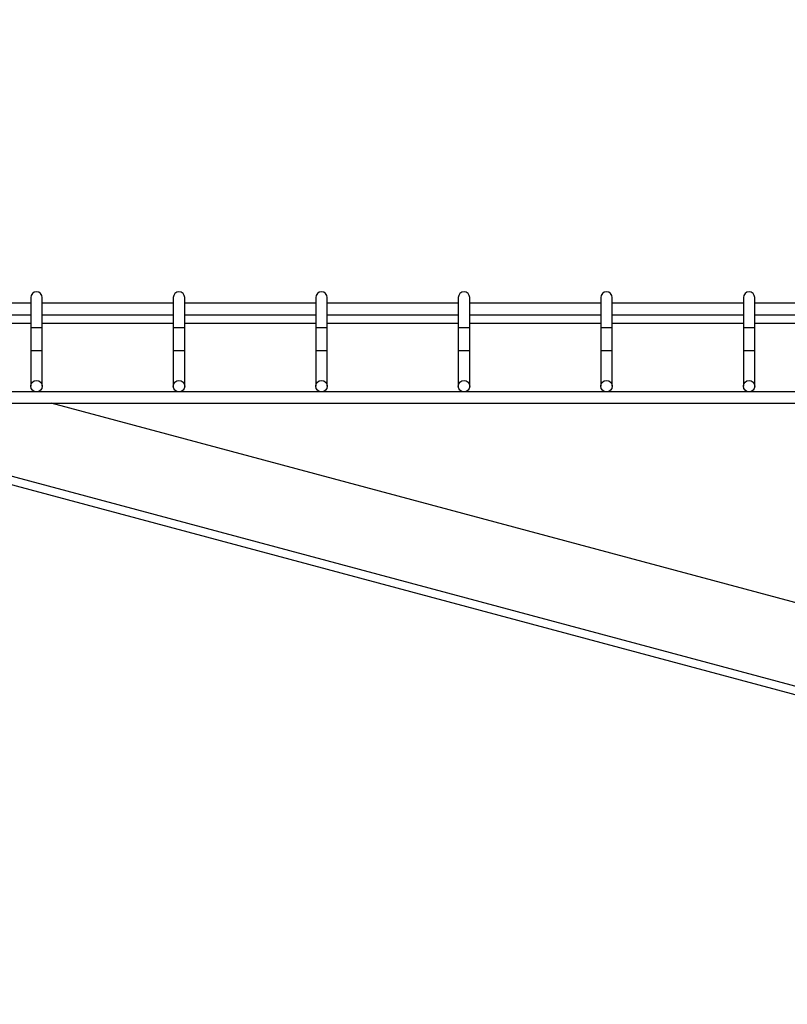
# Model space of a CAD drawing. Header units: inches. Extents: x 0.2 to 10.8, y 0.2 to 8.2.
# Tile 18 of 58: x 3.319 to 3.768, y 6.322 to 6.898. Entities that reach past the tile are written whole.
import ezdxf

# ---------------------------------------------------------------- set-up
doc = ezdxf.new("R2010")
doc.units = ezdxf.units.IN
doc.header["$MEASUREMENT"] = 0
doc.layers.add('DIMENSIONS', color=140, linetype='Continuous', lineweight=25)
doc.styles.add('SLDTEXTSTYLE0', font='TXT', dxfattribs={"width": 0.7})
doc.dimstyles.new('SLDDIMSTYLE1', dxfattribs={"dimtxt": 0.084961, "dimasz": 0.13, "dimexe": 0, "dimexo": 0.0625, "dimgap": 0.02124, "dimtad": 0, "dimtih": 1, "dimtoh": 1, "dimlfac": 24, "dimrnd": 1e-09, "dimzin": 12, "dimdsep": 46, "dimtxsty": 'SLDTEXTSTYLE0', "dimsah": 1, "dimcen": 0.09, "dimadec": 0, "dimazin": 3, "dimtfac": 1, "dimtofl": 0, "dimtmove": 0, "dimatfit": 3, "dimfxl": 0, "dimfrac": 2, "dimtolj": 1, "dimtzin": 12, "dimarcsym": 0})

# ---------------------------------------------------------------- blocks, each defined once
blk = doc.blocks.new('_D_7')
at = {"layer": 'DIMENSIONS'}
for p, q in [((2.97458, 6.8287), (2.97458, 7.28174)), ((4.61, 6.8287), (4.61, 7.28174)), ((2.97458, 7.15674), (3.51107, 7.15674)), ((3.6262, 7.15674), (3.59767, 7.15674)), ((3.59767, 7.15674), (3.59767, 7.02171)), ((3.94935, 7.15674), (3.97788, 7.15674)), ((3.97788, 7.15674), (3.97788, 7.02171)), ((4.61, 7.15674), (4.06447, 7.15674)), ((3.59767, 7.02171), (3.6262, 7.02171)), ((3.97788, 7.02171), (3.94935, 7.02171))]:
    blk.add_line(p, q, dxfattribs=at)
for points in [[(2.97458, 7.15674), (3.10458, 7.13674), (3.10458, 7.17674)], [(4.61, 7.15674), (4.48, 7.17674), (4.48, 7.13674)]]:
    blk.add_solid(points, dxfattribs=at)
at = {"layer": 'DIMENSIONS', "char_height": 0.083333, "attachment_point": 1, "style": 'SLDTEXTSTYLE0'}
for s, insert in [('39.25', (3.6262, 7.28319)), ('997.0', (3.6262, 7.12914))]:
    blk.add_mtext(s, dxfattribs=dict(at, insert=insert))

msp = doc.modelspace()

# ---------------------------------------------------------------- linework, layer by layer
for p, q in [((3.32541, 6.73504), (3.32541, 6.71754)), ((3.33208, 6.71754), (3.33208, 6.73504)), ((3.40875, 6.73504), (3.40875, 6.71754)), ((3.41541, 6.71754), (3.41541, 6.73504)), ((3.49208, 6.73504), (3.49208, 6.71754)), ((3.49875, 6.71754), (3.49875, 6.73504)), ((3.57541, 6.73504), (3.57541, 6.71754)), ((3.58208, 6.71754), (3.58208, 6.73504)), ((3.65875, 6.73504), (3.65875, 6.71754)), ((3.66541, 6.71754), (3.66541, 6.73504)), ((3.74208, 6.73504), (3.74208, 6.71754)), ((3.74875, 6.71754), (3.74875, 6.73504)), ((3.32541, 6.7317), (3.24875, 6.7317)), ((3.40875, 6.7317), (3.33208, 6.7317)), ((3.49208, 6.7317), (3.41541, 6.7317)), ((3.57541, 6.7317), (3.49875, 6.7317)), ((3.65875, 6.7317), (3.58208, 6.7317)), ((3.74208, 6.7317), (3.66541, 6.7317)), ((3.82541, 6.7317), (3.74875, 6.7317)), ((3.24875, 6.72504), (3.32541, 6.72504)), ((3.33208, 6.72504), (3.40875, 6.72504)), ((3.41541, 6.72504), (3.49208, 6.72504)), ((3.49875, 6.72504), (3.57541, 6.72504)), ((3.58208, 6.72504), (3.65875, 6.72504)), ((3.66541, 6.72504), (3.74208, 6.72504)), ((3.74875, 6.72504), (3.82541, 6.72504)), ((3.24875, 6.72012), (3.32541, 6.72012)), ((3.32541, 6.71754), (3.32541, 6.70399)), ((3.32541, 6.71754), (3.32875, 6.71754)), ((3.32875, 6.71754), (3.33208, 6.71754)), ((3.33208, 6.72012), (3.40875, 6.72012)), ((3.33208, 6.70399), (3.33208, 6.71754)), ((3.40875, 6.71754), (3.40875, 6.70399)), ((3.40875, 6.71754), (3.41208, 6.71754)), ((3.41208, 6.71754), (3.41541, 6.71754)), ((3.41541, 6.72012), (3.49208, 6.72012)), ((3.41541, 6.70399), (3.41541, 6.71754)), ((3.49208, 6.71754), (3.49208, 6.70399)), ((3.49208, 6.71754), (3.49541, 6.71754)), ((3.49541, 6.71754), (3.49875, 6.71754)), ((3.49875, 6.72012), (3.57541, 6.72012)), ((3.49875, 6.70399), (3.49875, 6.71754)), ((3.57541, 6.71754), (3.57541, 6.70399)), ((3.57541, 6.71754), (3.57875, 6.71754)), ((3.57875, 6.71754), (3.58208, 6.71754)), ((3.58208, 6.72012), (3.65875, 6.72012)), ((3.58208, 6.70399), (3.58208, 6.71754)), ((3.65875, 6.71754), (3.65875, 6.70399)), ((3.65875, 6.71754), (3.66208, 6.71754)), ((3.66208, 6.71754), (3.66541, 6.71754)), ((3.66541, 6.72012), (3.74208, 6.72012)), ((3.66541, 6.70399), (3.66541, 6.71754)), ((3.74208, 6.71754), (3.74208, 6.70399)), ((3.74208, 6.71754), (3.74541, 6.71754)), ((3.74541, 6.71754), (3.74875, 6.71754)), ((3.74875, 6.72012), (3.82541, 6.72012)), ((3.74875, 6.70399), (3.74875, 6.71754)), ((3.32541, 6.70399), (3.32541, 6.68324)), ((3.32541, 6.70399), (3.33208, 6.70399)), ((3.33208, 6.68324), (3.33208, 6.70399)), ((3.40875, 6.70399), (3.40875, 6.68324)), ((3.40875, 6.70399), (3.41541, 6.70399)), ((3.41541, 6.68324), (3.41541, 6.70399)), ((3.49208, 6.70399), (3.49208, 6.68324)), ((3.49208, 6.70399), (3.49875, 6.70399)), ((3.49875, 6.68324), (3.49875, 6.70399)), ((3.57541, 6.70399), (3.57541, 6.68324)), ((3.57541, 6.70399), (3.58208, 6.70399)), ((3.58208, 6.68324), (3.58208, 6.70399)), ((3.65875, 6.70399), (3.65875, 6.68324)), ((3.65875, 6.70399), (3.66541, 6.70399)), ((3.66541, 6.68324), (3.66541, 6.70399)), ((3.74208, 6.70399), (3.74208, 6.68324)), ((3.74208, 6.70399), (3.74875, 6.70399)), ((3.74875, 6.68324), (3.74875, 6.70399)), ((4.49875, 6.67991), (3.08583, 6.67991)), ((3.08583, 6.67324), (4.49875, 6.67324)), ((4.46186, 6.37193), (3.33736, 6.67324)), ((3.17054, 6.66402), (4.44838, 6.32163)), ((4.44962, 6.32626), (3.17179, 6.66866))]:
    msp.add_line(p, q)
for centre in [(3.32875, 6.68324), (3.41208, 6.68324), (3.49541, 6.68324), (3.57875, 6.68324), (3.66208, 6.68324), (3.74541, 6.68324)]:
    msp.add_circle(centre, 0.00333)
for centre in [(3.32875, 6.73504), (3.41208, 6.73504), (3.49541, 6.73504), (3.57875, 6.73504), (3.66208, 6.73504), (3.74541, 6.73504)]:
    msp.add_arc(centre, 0.00333, 0, 180)

# ---------------------------------------------------------------- dimensions: what is measured, and where the dimension line sits
at = {"layer": 'DIMENSIONS'}
dim = msp.add_linear_dim(base=(4.61, 7.15674), p1=(2.97458, 6.7787), p2=(4.61, 6.7787), dimstyle='SLDDIMSTYLE1', dxfattribs=at)
dim.commit()
dim.dimension.update_dxf_attribs({"geometry": '_D_7', "text_midpoint": (3.78777, 7.15674), "dimtype": 160})

doc.saveas('drawing.dxf')
